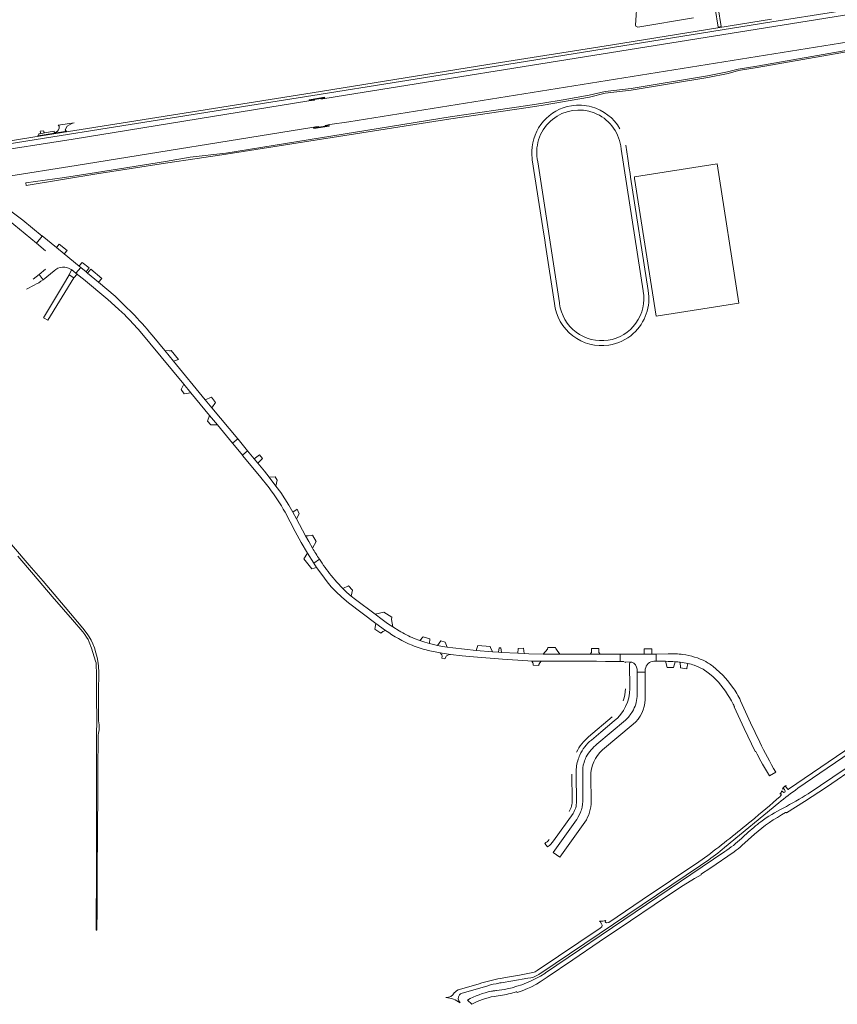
# Model space of a CAD drawing. Header units: metres. Extents: x 166325 to 190320, y 381923 to 404576.
# Tile 18 of 256: x 170079 to 170659, y 383757 to 384455. Entities that reach past the tile are written whole.
import ezdxf

# ---------------------------------------------------------------- set-up
doc = ezdxf.new("R2010")
doc.units = ezdxf.units.M
for name, color, linetype, lineweight in [('B-WE-OG-WATER_BEEK-GV', 8, 'Continuous', 18), ('B-WE-OG-WATER_KANAAL-GV', 8, 'Continuous', 18), ('B-WE-OG-WATER_MEER-GV', 8, 'Continuous', 18), ('B-WE-VH-VERHARDING_ASFALT-GV', 8, 'Continuous', 18), ('B-WE-VH-VERHARDING_BETON-GV', 8, 'Continuous', 18), ('B-WE-VH-VERHARDING_BETONSTRAATSTEEN-GV', 8, 'Continuous', 18), ('B-WE-VH-VERHARDING_FUNDERING_ZAND-GV', 8, 'Continuous', 18), ('B-WE-VH-VERHARDING_HALFVERHARDING-GV', 8, 'Continuous', 18), ('B-WE-VH-VERHARDING_STRAATBAKSTEEN-GV', 8, 'Continuous', 18)]:
    doc.layers.add(name, color=color, linetype=linetype, lineweight=lineweight)

msp = doc.modelspace()

# ---------------------------------------------------------------- linework, layer by layer
at = {"layer": 'B-WE-OG-WATER_BEEK-GV', "flags": 128}
msp.add_lwpolyline([(170077.395, 384074.895), (170088.585, 384061.683), (170101.72, 384046.301), (170116.148, 384029.549), (170123.643, 384021.088), (170124.909, 384019.342), (170126.226, 384017.464), (170127.283, 384015.666), (170128.112, 384013.765), (170129.623, 384009.587), (170132.666, 384000.428), (170132.958, 383999.069), (170133.116, 383996.636), (170133.268, 383992.838), (170133.263, 383982.684), (170133.214, 383972.597), (170133.42, 383960.514), (170133.366, 383945.681), (170133.291, 383925.427), (170133.218, 383900.113), (170133.234, 383872.603), (170133.204, 383845.397), (170133.065, 383818.871), (170132.952, 383809.609), (170133.584, 383809.603), (170133.738, 383824.241), (170133.737, 383850.315), (170134.006, 383879.108), (170134.122, 383908.637), (170134.218, 383924.431), (170134.436, 383945.198), (170134.492, 383947.946), (170134.65, 383949.238), (170135.119, 383951.524), (170135.164, 383953.105), (170135.072, 383955.216), (170134.815, 383958.057), (170134.734, 383963.834), (170134.755, 383978.715), (170134.855, 383992.016), (170134.648, 383996.975), (170134.3, 384000.339), (170133.806, 384003.002), (170132.928, 384006.262), (170131.872, 384009.708), (170130.76, 384012.551), (170129.384, 384015.312), (170128.032, 384017.659), (170126.562, 384019.775), (170123.629, 384023.637), (170111.159, 384038.55), (170095.346, 384057.094), (170085.541, 384068.322), (170064.533, 384092.783)], dxfattribs=at)
at = {"layer": 'B-WE-OG-WATER_KANAAL-GV', "flags": 128}
for points in [[(170699.468, 384464.142), (170504.619, 384432.957), (170310.006, 384401.851), (170293.926, 384399.248), (170292.52, 384399.02), (170292.448, 384399.476), (170287.853, 384398.768), (170287.93, 384398.277), (170285.76, 384397.924), (170284, 384397.641), (170116.772, 384370.426), (170052.909, 384360.5)], [(170067.993, 384343.719), (170118.743, 384351.846), (170286.139, 384378.728), (170288.763, 384379.165), (170290.919, 384379.524), (170290.983, 384379.121), (170295.577, 384379.845), (170295.506, 384380.287), (170298.735, 384380.825), (170312.356, 384382.899), (170507.526, 384414.053), (170702.626, 384445.199)]]:
    msp.add_lwpolyline(points, dxfattribs=at)
at = {"layer": 'B-WE-OG-WATER_MEER-GV', "flags": 128}
msp.add_lwpolyline([(170517.002, 384469.688), (170515.698, 384451.335), (170515.987, 384450.648), (170517.459, 384450.004), (170556.915, 384456.497)], dxfattribs=at)
at = {"layer": 'B-WE-VH-VERHARDING_ASFALT-GV', "flags": 128}
for points in [[(170612.246, 384455.707), (170499.45, 384437.509), (170410.93, 384423.393), (170286.243, 384403.364), (170146.181, 384381.15), (170094.116, 384372.887), (170042.766, 384364.632), (170043.098, 384362.696), (170096.413, 384371.205), (170146.701, 384379.253), (170286.865, 384401.422), (170411.113, 384421.391), (170499.534, 384435.503), (170612.538, 384453.686), (170657.755, 384460.912)], [(170505.255, 384365.728), (170505.599, 384363.511), (170521.187, 384262.995), (170521.233, 384262.696)], [(170524.731, 384263.275), (170512.279, 384343.57), (170511.864, 384346.25), (170511.275, 384350.048), (170510.212, 384356.903), (170508.771, 384366.19), (170508.768, 384366.212)], [(170442.522, 384355.906), (170449.282, 384312.122), (170449.979, 384307.632), (170451.328, 384298.901), (170451.864, 384295.431), (170458.251, 384254.082)], [(170461.768, 384254.543), (170446.345, 384354.383), (170446.012, 384356.541)], [(170095.402, 384270.825), (170092.532, 384274.551), (170088.332, 384271.142)], [(170083.535, 384264.09), (170089.028, 384267.03)], [(170512.114, 383999.55), (170508.107, 383999.8)], [(170511.67, 383980.984), (170511.564, 383998.746)], [(170522.558, 383973.148), (170522.569, 383992.481), (170516.838, 383992.462), (170516.843, 383975.165)], [(170721.7, 383989.093), (170713.719, 383975.034), (170710.095, 383968.651), (170709.54, 383967.517), (170624.361, 383909.457)], [(170630.903, 383910.205), (170678.367, 383942.648), (170684.873, 383947.095), (170710.816, 383964.828)], [(170499.239, 383960.865), (170482.462, 383946.727)], [(170484.437, 383944.387), (170491.075, 383949.986), (170500.647, 383958.03)], [(170508.535, 383958.514), (170488.395, 383941.486)], [(170492.434, 383937.36), (170514.104, 383955.628)], [(170622.972, 383892.724), (170635.718, 383900.855), (170651.184, 383911.073), (170673.191, 383926.055), (170698.563, 383943.22), (170707.483, 383949.471), (170709.933, 383951.512), (170714.27, 383955.287)], [(170699.433, 383947.73), (170638.356, 383906.351)], [(170470.481, 383920.307), (170470.733, 383901.829)], [(170478.311, 383920.778), (170478.434, 383902.896)], [(170473.815, 383900.878), (170473.586, 383920.003)], [(170484.225, 383900.801), (170484.069, 383918.677)], [(170620.214, 383907.642), (170619.902, 383908.029)], [(170621.063, 383909.804), (170621.473, 383909.287), (170621.757, 383908.928)], [(170623.725, 383909.549), (170622.323, 383911.273)], [(170578.876, 383868.082), (170617.523, 383899.899)], [(170619.049, 383905.239), (170618.662, 383904.795), (170618.376, 383904.466)], [(170457.555, 383872.895), (170471.432, 383892.354)], [(170476.64, 383893.036), (170474.877, 383889.482)], [(170473.826, 383887.721), (170457.42, 383864.732), (170462.154, 383861.354), (170479.842, 383886.253)], [(170603.321, 383885.358), (170602.802, 383884.946), (170602.284, 383884.533)], [(170591.21, 383869.543), (170600.128, 383877.53)], [(170451.287, 383871.073), (170453.41, 383868.761)], [(170579.09, 383865.291), (170451.934, 383779.315), (170451.632, 383779.116), (170451.33, 383778.919)], [(170562.58, 383849.551), (170568.436, 383853.353), (170585.775, 383865.173)], [(170566.972, 383862.566), (170560.612, 383858.11), (170520.521, 383831.044), (170496.812, 383815.031), (170495.513, 383814.754), (170495.063, 383814.745)], [(170448.656, 383779.169), (170561.84, 383855.385)], [(170431.668, 383765.447), (170435.231, 383766.632), (170439.091, 383768.167), (170441.397, 383769.207), (170445.433, 383771.31), (170448.145, 383772.971), (170453.153, 383776.251), (170471.271, 383788.479), (170490.003, 383801.183), (170512.109, 383816.109), (170528.97, 383827.487), (170546.195, 383839.142), (170549.652, 383841.345), (170557.642, 383846.122), (170562.418, 383848.838)], [(170490.623, 383815.646), (170491.728, 383813.986), (170492.042, 383813.122), (170491.745, 383811.936), (170490.556, 383811.033), (170445.954, 383780.912)], [(170494.302, 383815.465), (170494.28, 383815.723), (170494.345, 383816.12), (170494.623, 383816.358)], [(170420.434, 383772.307), (170428.647, 383773.687), (170439.377, 383775.437)], [(170442.915, 383779.474), (170433.401, 383777.553), (170424.82, 383776.159)], [(170404.879, 383771.586), (170390.918, 383767.599)], [(170392.081, 383764.673), (170410.99, 383770.187)], [(170396.531, 383760.006), (170399.582, 383756.985)], [(170427.187, 383764.721), (170431.019, 383765.813)]]:
    msp.add_lwpolyline(points, dxfattribs=at)
at = {"layer": 'B-WE-VH-VERHARDING_ASFALT-GV'}
for points in [[(170470.268, 384394.266, 0.3610552), (170442.116, 384361.987)], [(170446.012, 384356.541, -1.0015852), (170505.255, 384365.728)], [(170484.517, 384393.498, 0.1076579), (170470.268, 384394.266)], [(170504.716, 384377.835, 0.1980908), (170484.517, 384393.498)], [(170442.116, 384361.987, 0.0453935), (170442.522, 384355.906)], [(170089.028, 384267.03, 0.051624), (170095.402, 384270.825)], [(170521.233, 384262.696, -0.4218043), (170496.228, 384227.967)], [(170514.194, 384232.696, 0.2580519), (170524.731, 384263.275)], [(170458.251, 384254.082, 0.4263358), (170496.756, 384224.46)], [(170461.85, 384253.855, -0.0057325), (170461.768, 384254.543)], [(170496.228, 384227.967, -0.4203721), (170461.85, 384253.855)], [(170496.756, 384224.46, 0.1473834), (170514.194, 384232.696)], [(170508.107, 383999.8, -0.1926095), (170508.442, 383999.09)], [(170511.564, 383998.746, -0.2169804), (170512.114, 383999.55)], [(170500.647, 383958.03, 0.224763), (170511.67, 383980.984)], [(170508.589, 383980.647, -0.0671166), (170507.071, 383972.303)], [(170516.843, 383975.165, -0.1244821), (170513.6, 383964.729)], [(170514.104, 383955.628, 0.2093622), (170522.558, 383973.148)], [(170513.6, 383964.729, -0.0831593), (170508.535, 383958.514)], [(170482.462, 383946.727, 0.102157), (170473.88, 383935.82)], [(170476.211, 383933.701, -0.1143242), (170484.437, 383944.387)], [(170488.395, 383941.486, 0.0959275), (170480.8, 383932.465)], [(170484.069, 383918.677, -0.2282708), (170492.434, 383937.36)], [(170473.586, 383920.003, -0.0832723), (170474.752, 383929.754)], [(170474.752, 383929.754, -0.0291765), (170476.211, 383933.701)], [(170479.197, 383928.549, 0.0916201), (170478.311, 383920.778)], [(170480.8, 383932.465, 0.0436672), (170479.197, 383928.549)], [(170617.523, 383899.899, -0.0164621), (170630.903, 383910.205)], [(170619.808, 383908.431, -0.0180553), (170618.208, 383905.99)], [(170619.902, 383908.029, -0.1692091), (170619.808, 383908.431)], [(170621.691, 383911.71, 0.2134465), (170620.148, 383909.617)], [(170620.148, 383909.617, -0.5867252), (170621.063, 383909.804)], [(170621.757, 383908.928, -0.9639853), (170620.214, 383907.642)], [(170638.356, 383906.351, -0.0165164), (170620.626, 383896.162)], [(170622.645, 383912.063, 0.0805451), (170621.691, 383911.71)], [(170622.323, 383911.273, -0.4331781), (170622.645, 383912.063)], [(170624.173, 383909.381, -0.272505), (170623.725, 383909.549)], [(170624.361, 383909.457, -0.1062257), (170624.173, 383909.381)], [(170470.733, 383901.829, -0.1680078), (170468.67, 383893.741)], [(170471.432, 383892.354, 0.159652), (170473.815, 383900.878)], [(170478.434, 383902.896, -0.0736829), (170477.314, 383894.944)], [(170479.842, 383886.253, 0.1566422), (170484.225, 383900.801)], [(170618.376, 383904.466, -0.0078172), (170597.874, 383886.959)], [(170618.208, 383905.99, -0.6309398), (170619.175, 383905.672)], [(170619.175, 383905.672, -0.208355), (170619.049, 383905.239)], [(170477.314, 383894.944, -0.0512609), (170476.64, 383893.036)], [(170600.128, 383877.53, -0.060463), (170622.252, 383892.895)], [(170620.626, 383896.162, 0.0506254), (170604.624, 383886.368)], [(170622.252, 383892.895, -0.4123323), (170622.972, 383892.724)], [(170474.877, 383889.482, -0.0404744), (170473.826, 383887.721)], [(170597.874, 383886.959, -0.011413), (170566.972, 383862.566)], [(170604.624, 383886.368, 0.0047345), (170603.321, 383885.358)], [(170602.284, 383884.533, 0.0173126), (170591.91, 383875.611)], [(170454.483, 383873.855, -0.1117631), (170451.287, 383871.073)], [(170453.41, 383868.761, 0.1163184), (170457.555, 383872.895)], [(170590.885, 383874.659, -0.0421994), (170579.09, 383865.291)], [(170591.91, 383875.611, 0.001534), (170590.885, 383874.659)], [(170566.004, 383858.23, 0.0205073), (170578.876, 383868.082)], [(170585.775, 383865.173, 0.0331431), (170591.21, 383869.543)], [(170561.84, 383855.385, 0.0064341), (170566.004, 383858.23)], [(170562.353, 383848.998, -0.1140351), (170562.353, 383849.226)], [(170562.353, 383849.226, -0.1994224), (170562.58, 383849.551)], [(170562.418, 383848.838, -0.0828177), (170562.353, 383848.998)], [(170494.623, 383816.358, -0.0472958), (170490.289, 383815.847)], [(170490.289, 383815.847, -0.2072167), (170490.623, 383815.646)], [(170495.063, 383814.745, -0.2410743), (170494.302, 383815.465)], [(170445.954, 383780.912, -0.1073666), (170442.915, 383779.474)], [(170419.898, 383775.326, 0.0289112), (170404.879, 383771.586)], [(170424.82, 383776.159, 0.0095505), (170419.898, 383775.326)], [(170451.33, 383778.919, -0.0935644), (170424.56, 383767.946)], [(170439.377, 383775.437, 0.1129352), (170447.038, 383778.044)], [(170447.038, 383778.044, 0.0052676), (170447.48, 383778.326)], [(170447.48, 383778.326, 0.0201669), (170448.656, 383779.169)], [(170390.918, 383767.599, 0.1441518), (170387.102, 383765.047)], [(170410.99, 383770.187, -0.022368), (170418.718, 383772.002)], [(170417.178, 383766.797, 0.0102168), (170414.835, 383766.461)], [(170424.56, 383767.946, -0.0239865), (170417.178, 383766.797)], [(170418.718, 383772.002, -0.0041551), (170420.434, 383772.307)], [(170387.102, 383765.047, -0.3062768), (170381.163, 383761.87)], [(170381.163, 383761.87, -0.1221507), (170391.427, 383758.066)], [(170391.427, 383758.066, -0.4074724), (170390.952, 383763.772)], [(170390.952, 383763.772, -0.1439082), (170392.081, 383764.673)], [(170413.473, 383766.218, 0.0815585), (170396.531, 383760.006)], [(170399.582, 383756.985, -0.0831251), (170415.404, 383762.584)], [(170414.835, 383766.461, 0.006658), (170413.473, 383766.218)], [(170415.404, 383762.584, 0.0363964), (170427.187, 383764.721)], [(170431.019, 383765.813, -0.4128526), (170431.668, 383765.447)]]:
    msp.add_lwpolyline(points, format="xyb", dxfattribs=at)
at = {"layer": 'B-WE-VH-VERHARDING_BETON-GV', "flags": 128}
for points in [[(170287.853, 384398.768), (170292.448, 384399.476), (170295.209, 384399.901), (170295.158, 384400.221), (170284.144, 384398.451), (170284.164, 384398.2)], [(170295.577, 384379.845), (170290.983, 384379.121), (170287.327, 384378.545), (170287.399, 384378.164), (170298.47, 384379.87), (170298.405, 384380.291)]]:
    msp.add_lwpolyline(points, close=True, dxfattribs=at)
at = {"layer": 'B-WE-VH-VERHARDING_BETONSTRAATSTEEN-GV', "flags": 128}
for points in [[(170111.03, 384377.158), (170112.583, 384379.66), (170115.686, 384381.644), (170117.424, 384382.126), (170106.204, 384380.359), (170106.851, 384379.675)], [(170093.281, 384374.396), (170096.473, 384374.989)], [(170095.704, 384376.558), (170093.288, 384376.138)], [(170103.351, 384375.365), (170103.427, 384374.768), (170112.303, 384376.179)], [(170104.566, 384375.544), (170103.351, 384375.365)], [(170115.385, 384278.062), (170115.655, 384277.843), (170115.703, 384277.804), (170118.671, 384275.396), (170122.158, 384279.614), (170121.065, 384280.53), (170110.383, 384289.215), (170104.902, 384293.74), (170094.827, 384301.909), (170094.751, 384301.816), (170090.614, 384296.718), (170097.112, 384291.25)], [(170097.178, 384278.406), (170092.532, 384274.551)], [(170092.532, 384274.551), (170095.402, 384270.825), (170103.163, 384277.159)], [(170528.781, 384000.348), (170530.352, 384000.354), (170530.351, 384000.402), (170530.333, 384005.353), (170528.165, 384005.3), (170527.893, 384005.293), (170527.297, 384005.293), (170521.784, 384005.291), (170520.337, 384005.291), (170504.924, 384005.287), (170504.934, 384000.101), (170506.526, 384000.091), (170507.376, 384000.086)], [(170537.14, 384000.24), (170538.321, 383995.792), (170542.667, 383995.743), (170543.959, 383999.894)], [(170547.518, 383999.608), (170547.742, 383995.68), (170552.117, 383994.796), (170552.184, 383995.488), (170552.987, 383998.668)], [(170516.802, 383994.556), (170516.838, 383994.087), (170516.838, 383992.462), (170522.569, 383992.481), (170522.57, 383994.084), (170522.683, 383994.749)]]:
    msp.add_lwpolyline(points, dxfattribs=at)
for points in [[(170091.726, 384372.931), (170103.427, 384374.768), (170103.351, 384375.365), (170103.241, 384376.246), (170096.473, 384374.989), (170093.281, 384374.396), (170092.365, 384374.226)], [(170104.902, 384293.74), (170110.383, 384289.215), (170110.662, 384289.522), (170112.464, 384291.504), (170106.855, 384296.124), (170105.136, 384294.025)], [(170119.511, 384274.714), (170118.671, 384275.396), (170115.703, 384277.804), (170115.655, 384277.843), (170115.474, 384277.474), (170115.414, 384277.351), (170113.876, 384274.212), (170117.137, 384272.161)], [(170134.823, 384269.118), (170137.022, 384271.724), (170129.334, 384278.243), (170126.999, 384275.554)], [(170117.137, 384272.161), (170113.876, 384274.212), (170111.25, 384269.776), (170095.593, 384243.942), (170096.162, 384243.598), (170098.762, 384242.09)], [(170193.249, 384193.116), (170195.487, 384190.03), (170200.207, 384190.65), (170195.203, 384196.69)], [(170215.187, 384179.95), (170217.812, 384183.833), (170214.802, 384187.451), (170210.483, 384185.663)], [(170233.691, 384157.682), (170233.467, 384157.952), (170229.768, 384154.967), (170230.008, 384154.678), (170236.825, 384146.449), (170240.521, 384149.463)], [(170247.672, 384140.857), (170251.01, 384143.953), (170248.995, 384146.71), (170245.139, 384143.906)], [(170260.512, 384124.471), (170261.535, 384128.602), (170260.159, 384131.156), (170255.706, 384130.747)], [(170286.541, 384089.601), (170285.67, 384089.519), (170283.436, 384089.308), (170281.662, 384089.14), (170283.835, 384085.128), (170286.473, 384080.574), (170289.111, 384085.271)], [(170280.47, 384072.901), (170286.015, 384065.704), (170289.505, 384066.864), (170287.47, 384069.836), (170283.001, 384076.83)], [(170343.54, 384024.591), (170342.704, 384029.812), (170342.851, 384031.539), (170337.142, 384035.108), (170330.944, 384033.555), (170335.926, 384029.82), (170339.693, 384027.147)], [(170330.869, 384023.073), (170335.123, 384020.225), (170336.513, 384021.334), (170338.402, 384022.193), (170331.585, 384026.968)], [(170382.068, 384010.262), (170380.685, 384013.898), (170377.652, 384014.688), (170375.303, 384011.413), (170378.676, 384010.778)], [(170414.187, 384006.974), (170412.903, 384010.031), (170412.568, 384010.828), (170403.757, 384011.405), (170402.791, 384007.904)], [(170377.073, 384006.305), (170378.328, 384004.836), (170378.471, 384003.836), (170378.382, 384002.415), (170380.4, 384002.071), (170381.665, 384004.025), (170382.989, 384004.726), (170384.411, 384005.114)], [(170418.494, 384006.699), (170420.583, 384006.581), (170420.174, 384009.715), (170419.11, 384009.744)], [(170436.753, 384005.724), (170436.152, 384009.475), (170432.584, 384009.374), (170432.207, 384005.975)], [(170459.123, 384009.346), (170459.061, 384009.931), (170453.497, 384009.922), (170453.205, 384008.904), (170450.228, 384005.273), (170462.057, 384005.276), (170460.166, 384007.9)], [(170489.705, 384008.106), (170489.702, 384009.297), (170484.6, 384009.311), (170484.607, 384008.114), (170484.617, 384006.377), (170483.597, 384005.282), (170490.648, 384005.283), (170489.71, 384006.397)], [(170527.346, 384009.003), (170521.845, 384009.045), (170521.789, 384005.446), (170521.784, 384005.291), (170527.297, 384005.293), (170527.298, 384005.423)], [(170443.056, 383997.606), (170447.049, 383997.302), (170447.155, 383997.884), (170447.195, 383997.96), (170447.81, 383999.121), (170448.872, 384000.291), (170442.127, 384000.411), (170442.949, 383999.179), (170443.108, 383998.427)]]:
    msp.add_lwpolyline(points, close=True, dxfattribs=at)
at = {"layer": 'B-WE-VH-VERHARDING_BETONSTRAATSTEEN-GV'}
for points in [[(170093.288, 384376.138, -0.1808284), (170093.281, 384374.396)], [(170096.473, 384374.989, -0.2275402), (170095.704, 384376.558)], [(170106.851, 384379.675, -0.3522343), (170104.566, 384375.544)], [(170112.303, 384376.179, -0.3951934), (170111.03, 384377.158)], [(170103.163, 384277.159, -0.350431), (170115.385, 384278.062)], [(170512.114, 383999.55, -0.216958), (170513.082, 383999.66)], [(170513.082, 383999.66, -0.2783108), (170516.802, 383994.556)], [(170522.683, 383994.749, -0.3447927), (170528.781, 384000.348)]]:
    msp.add_lwpolyline(points, format="xyb", dxfattribs=at)
at = {"layer": 'B-WE-VH-VERHARDING_FUNDERING_ZAND-GV', "flags": 128}
for points in [[(170784.598, 384453.917), (170776.286, 384452.859), (170703.719, 384439.455), (170686.757, 384436.992), (170670.442, 384434.296), (170601.771, 384422.278), (170588.669, 384420.189), (170581.095, 384418.213), (170566.867, 384415.353), (170512.633, 384406.357), (170494.121, 384404.237), (170482.892, 384401.771), (170464.405, 384398.459), (170449.962, 384395.951), (170439.252, 384394.448), (170384.251, 384386.344), (170225.115, 384360.608), (170199.747, 384357.775), (170182.132, 384354.681), (170133.243, 384347.004), (170110.538, 384343.435), (170083.178, 384339.523)], [(170083.178, 384339.523), (170083.444, 384337.763), (170110.64, 384342.191), (170133.457, 384345.888), (170182.254, 384353.428), (170204.701, 384356.862), (170225.306, 384359.991), (170384.602, 384385.059), (170439.595, 384392.97), (170450.238, 384394.568), (170483.134, 384400.398), (170494.249, 384403.051), (170512.78, 384405.172), (170567.032, 384414.271), (170581.442, 384417.186), (170588.906, 384419.126), (170602.07, 384421.26), (170670.99, 384433.36), (170686.786, 384435.914), (170703.813, 384438.253), (170774.009, 384451.157), (170775.931, 384451.385), (170780.671, 384451.948)]]:
    msp.add_lwpolyline(points, dxfattribs=at)
msp.add_lwpolyline([(170187.924, 384213.126), (170191.468, 384214.317), (170186.258, 384220.673), (170185.775, 384220.525), (170184.968, 384220.491), (170181.794, 384220.589)], close=True, dxfattribs=at)
at = {"layer": 'B-WE-VH-VERHARDING_HALFVERHARDING-GV', "flags": 128}
msp.add_lwpolyline([(170572.232, 384463.305), (170574.481, 384450.018), (170575.679, 384450.216), (170576.533, 384450.358), (170574.313, 384463.7)], dxfattribs=at)
msp.add_lwpolyline([(170514.962, 384343.714), (170515.083, 384342.554), (170530.355, 384244.991), (170589.132, 384254.241), (170573.678, 384352.934)], close=True, dxfattribs=at)
at = {"layer": 'B-WE-VH-VERHARDING_STRAATBAKSTEEN-GV', "flags": 128}
for points in [[(170066.662, 384316.534), (170078.566, 384306.698), (170090.614, 384296.718), (170094.751, 384301.816), (170080.941, 384313.012), (170074.474, 384318.071), (170068.419, 384322.453)], [(170146.617, 384259.161), (170134.823, 384269.118), (170126.999, 384275.554), (170125.881, 384276.495), (170122.158, 384279.614), (170118.671, 384275.396)], [(170118.671, 384275.396), (170119.511, 384274.714), (170120.09, 384274.244), (170124.06, 384271.218), (170141.251, 384256.743), (170148.809, 384250.046), (170151.523, 384247.522)], [(170163.081, 384235.465), (170195.203, 384196.69), (170200.207, 384190.65), (170213.455, 384174.658), (170219.114, 384167.828), (170229.768, 384154.967), (170233.467, 384157.952), (170215.187, 384179.95), (170210.483, 384185.663), (170187.924, 384213.126), (170181.794, 384220.589), (170172.722, 384231.633)], [(170286.473, 384080.574), (170283.835, 384085.128), (170281.662, 384089.14), (170275.12, 384101.27), (170272.577, 384105.966), (170269.745, 384110.931), (170266.971, 384115.543), (170263.983, 384120.02), (170260.512, 384124.471), (170255.706, 384130.747), (170252.539, 384135), (170247.672, 384140.857), (170245.139, 384143.906), (170240.541, 384149.439), (170240.521, 384149.463), (170236.825, 384146.449), (170236.95, 384146.298), (170248.992, 384131.763), (170255.723, 384123.184)], [(170267.14, 384105.967), (170274.343, 384092.393), (170278.51, 384084.521), (170283.001, 384076.83), (170287.47, 384069.836), (170291.447, 384072.668)], [(170291.447, 384072.668), (170287.47, 384069.836), (170289.505, 384066.864), (170293.155, 384061.728), (170296.919, 384056.675), (170299.839, 384053.09), (170303.031, 384049.745), (170307.433, 384045.627), (170312.018, 384041.714), (170331.585, 384026.968), (170338.402, 384022.193)], [(170347.985, 384021.842), (170343.54, 384024.591), (170339.693, 384027.147), (170335.926, 384029.82), (170330.944, 384033.555), (170316.953, 384044.043), (170313.936, 384046.484), (170310.94, 384049.104), (170308.049, 384051.84), (170303.729, 384056.357), (170299.695, 384061.13)], [(170504.924, 384005.287), (170490.648, 384005.283), (170483.597, 384005.282), (170462.057, 384005.276), (170450.228, 384005.273), (170440.063, 384005.542), (170436.753, 384005.724), (170432.207, 384005.975), (170420.583, 384006.581), (170418.494, 384006.699), (170414.187, 384006.974), (170402.791, 384007.904), (170394.401, 384008.778), (170386.028, 384009.812), (170382.068, 384010.262), (170378.676, 384010.778), (170375.303, 384011.413), (170369.609, 384012.768), (170366.17, 384013.765), (170362.769, 384014.887), (170358.708, 384016.412)], [(170368.601, 384008.004), (170377.073, 384006.305), (170384.411, 384005.114), (170384.56, 384005.093), (170392.678, 384004.168), (170400.809, 384003.362), (170421.272, 384001.663), (170439.343, 384000.46), (170442.127, 384000.411), (170448.872, 384000.291), (170488.04, 384000.225), (170494.554, 384000.215), (170504.934, 384000.101), (170504.924, 384005.287)], [(170538.937, 384005.563), (170530.333, 384005.353), (170530.351, 384000.402), (170530.352, 384000.354), (170537.14, 384000.24)], [(170566.516, 383999.477), (170565.816, 383999.865), (170565.56, 384000)], [(170563.651, 383994.571), (170567.28, 383992.148), (170570.711, 383989.453), (170572.832, 383987.37)], [(170584.562, 383981.921), (170581.288, 383986.317), (170577.712, 383990.472), (170572.932, 383994.781)], [(170597.355, 383956.705), (170590.302, 383972.282)], [(170585.799, 383968.398), (170585.975, 383968.09), (170585.71, 383967.925), (170592.741, 383952.65), (170600.73, 383936.325), (170601.15, 383936.355), (170602.147, 383934.324), (170604.73, 383929.304), (170605.874, 383927.352), (170610.73, 383919.067), (170615.215, 383921.715)], [(170603.94, 383942.935), (170597.355, 383956.705)]]:
    msp.add_lwpolyline(points, dxfattribs=at)
for points in [[(170123.019, 384283.064), (170121.309, 384280.847), (170121.065, 384280.53), (170122.158, 384279.614), (170125.881, 384276.495), (170128.004, 384279.258)], [(170213.455, 384174.658), (170211.948, 384170.491), (170214.464, 384167.835), (170219.114, 384167.828)], [(170277.19, 384104.935), (170275.741, 384108.225), (170272.577, 384105.966), (170275.12, 384101.27)], [(170314.899, 384050.684), (170311.986, 384053.663), (170308.049, 384051.84), (170310.94, 384049.104), (170313.936, 384046.484)], [(170369.691, 384016.105), (170365.186, 384017.611), (170362.769, 384014.887), (170366.17, 384013.765), (170369.609, 384012.768)]]:
    msp.add_lwpolyline(points, close=True, dxfattribs=at)
at = {"layer": 'B-WE-VH-VERHARDING_STRAATBAKSTEEN-GV'}
for points in [[(170158.316, 384247.58, -0.0120276), (170146.617, 384259.161)], [(170151.523, 384247.522, -0.0319721), (170163.081, 384235.465)], [(170172.722, 384231.633, 0.0193378), (170158.316, 384247.58)], [(170255.723, 384123.184, -0.0329061), (170267.14, 384105.967)], [(170291.447, 384072.668, -0.0116435), (170286.473, 384080.574)], [(170299.695, 384061.13, -0.0178024), (170291.447, 384072.668)], [(170338.402, 384022.193, 0.0653035), (170357.259, 384011.654)], [(170358.708, 384016.412, -0.0347152), (170347.985, 384021.842)], [(170357.259, 384011.654, 0.0453334), (170368.601, 384008.004)], [(170549.414, 384005.131, 0.0410394), (170538.937, 384005.563)], [(170565.56, 384000, 0.0878687), (170549.414, 384005.131)], [(170537.14, 384000.24, -0.0096762), (170543.959, 383999.894)], [(170543.959, 383999.894, -0.0050476), (170547.518, 383999.608)], [(170547.518, 383999.608, -0.0278197), (170552.987, 383998.668)], [(170552.987, 383998.668, -0.023148), (170557.429, 383997.431)], [(170557.429, 383997.431, -0.0623382), (170563.651, 383994.571)], [(170572.932, 383994.781, 0.0597718), (170566.516, 383999.477)], [(170572.832, 383987.37, -0.06846), (170585.119, 383969.76)], [(170590.302, 383972.282, 0.065994), (170584.562, 383981.921)], [(170585.119, 383969.76, -0.0047), (170585.799, 383968.398)], [(170615.215, 383921.715, -0.02059), (170603.94, 383942.935)]]:
    msp.add_lwpolyline(points, format="xyb", dxfattribs=at)

doc.saveas('drawing.dxf')
